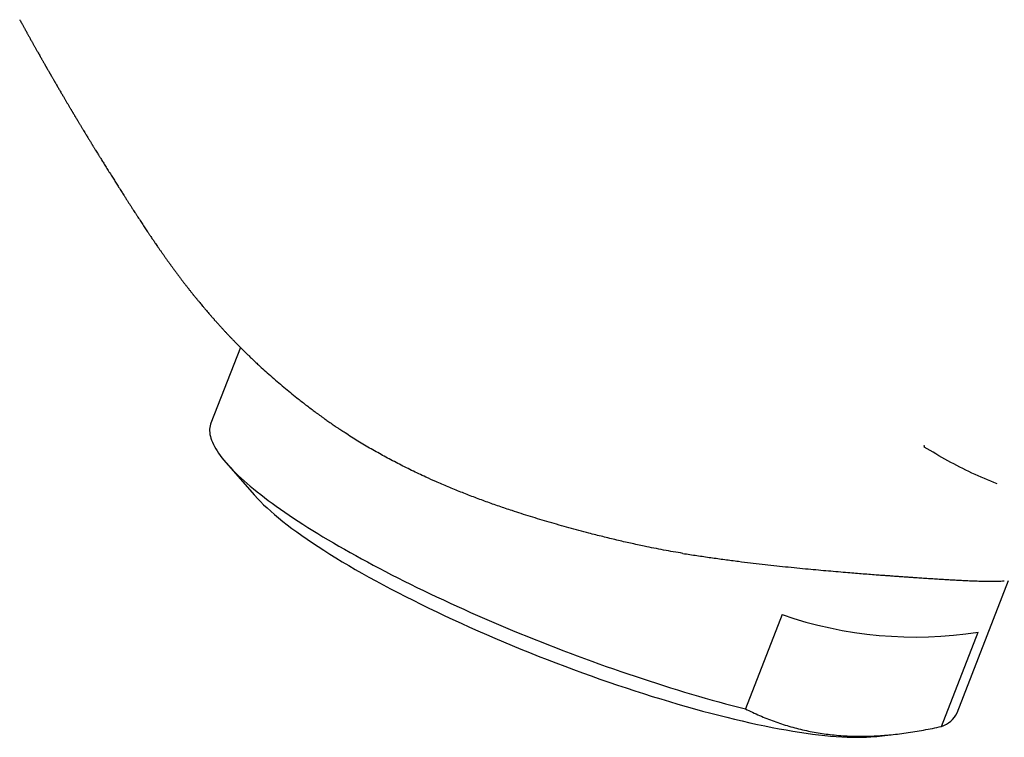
# Model space of a CAD drawing. Header units: millimetres. Extents: x 8 to 566, y 12 to 398.
# Tile 11 of 198: x 439 to 468, y 134 to 155. Entities that reach past the tile are written whole.
import ezdxf

# ---------------------------------------------------------------- set-up
doc = ezdxf.new("R2010")
doc.units = ezdxf.units.MM

msp = doc.modelspace()

# ---------------------------------------------------------------- linework, layer by layer
at = {"color": 7, "linetype": 'Continuous', "lineweight": 30}
for p, q in [((445.553, 145.43), (444.668, 143.151)), ((445.139, 141.951), (445.965, 141.005)), ((467.043, 134.47), (468.583, 138.437)), ((461.796, 137.414), (460.697, 134.583)), ((466.571, 134.058), (467.669, 136.889)), ((464.639, 133.76), (465.208, 133.824))]:
    msp.add_line(p, q, dxfattribs=at)
at = {"color": 7, "linetype": 'Continuous', "lineweight": 30, "flags": 128}
for points in [[(444.668, 143.151), (444.659, 143.124), (444.646, 143.077), (444.637, 143.028), (444.632, 142.977), (444.631, 142.925), (444.635, 142.872), (444.642, 142.816), (444.654, 142.76), (444.67, 142.702), (444.691, 142.642), (444.715, 142.581), (444.744, 142.518), (444.777, 142.455), (444.813, 142.389), (444.855, 142.323), (444.9, 142.255), (444.949, 142.186), (445.002, 142.115), (445.06, 142.044), (445.121, 141.971), (445.186, 141.897), (445.256, 141.822), (445.329, 141.746), (445.406, 141.668), (445.488, 141.59), (445.573, 141.51), (445.662, 141.43), (445.754, 141.348), (445.851, 141.266), (445.951, 141.182), (446.055, 141.098), (446.162, 141.013), (446.274, 140.927), (446.388, 140.84), (446.507, 140.753), (446.629, 140.665), (446.754, 140.576), (446.882, 140.486), (447.014, 140.396), (447.15, 140.305), (447.288, 140.214), (447.43, 140.122), (447.575, 140.03), (447.723, 139.937), (447.874, 139.844), (448.028, 139.75), (448.185, 139.656), (448.345, 139.562), (448.507, 139.467), (448.673, 139.373), (448.841, 139.278), (449.011, 139.183), (449.185, 139.087), (449.36, 138.992), (449.539, 138.896), (449.719, 138.801), (449.902, 138.705), (450.087, 138.61), (450.274, 138.514), (450.463, 138.419), (450.655, 138.324), (450.848, 138.229), (451.043, 138.134), (451.24, 138.04), (451.438, 137.946), (451.639, 137.852), (451.84, 137.758), (452.044, 137.665), (452.249, 137.572), (452.455, 137.48), (452.662, 137.388), (452.871, 137.297), (453.08, 137.206), (453.291, 137.116), (453.503, 137.027), (453.715, 136.938), (453.929, 136.85), (454.143, 136.763), (454.357, 136.676), (454.573, 136.591), (454.788, 136.506), (455.005, 136.422), (455.221, 136.338), (455.438, 136.256), (455.655, 136.175), (455.872, 136.095), (456.089, 136.015), (456.305, 135.937), (456.522, 135.86), (456.738, 135.784), (456.955, 135.709), (457.17, 135.635), (457.385, 135.562), (457.6, 135.491), (457.814, 135.421), (458.027, 135.352), (458.24, 135.284), (458.451, 135.218), (458.662, 135.153), (458.871, 135.09), (459.08, 135.027), (459.287, 134.967), (459.493, 134.907), (459.697, 134.85), (459.901, 134.793), (460.102, 134.738), (460.302, 134.685), (460.501, 134.633), (460.697, 134.583)], [(445.965, 141.005), (445.982, 140.987), (446.065, 140.896), (446.155, 140.802), (446.251, 140.707), (446.354, 140.611), (446.463, 140.512), (446.578, 140.413), (446.7, 140.311), (446.827, 140.208), (446.961, 140.104), (447.101, 139.998), (447.246, 139.891), (447.397, 139.783), (447.554, 139.674), (447.716, 139.564), (447.884, 139.453), (448.057, 139.341), (448.235, 139.228), (448.419, 139.115), (448.607, 139), (448.8, 138.886), (448.997, 138.77), (449.199, 138.655), (449.406, 138.539), (449.617, 138.423), (449.832, 138.306), (450.051, 138.19), (450.273, 138.074), (450.5, 137.957), (450.73, 137.841), (450.963, 137.725), (451.199, 137.609), (451.439, 137.494), (451.681, 137.379), (451.926, 137.265), (452.173, 137.151), (452.423, 137.038), (452.675, 136.926), (452.929, 136.815), (453.185, 136.705), (453.443, 136.595), (453.702, 136.487), (453.962, 136.38), (454.224, 136.274), (454.486, 136.169), (454.749, 136.066), (455.013, 135.964), (455.277, 135.864), (455.542, 135.766), (455.806, 135.669), (456.07, 135.573), (456.334, 135.48), (456.598, 135.388), (456.861, 135.299), (457.123, 135.211), (457.384, 135.125), (457.643, 135.042), (457.902, 134.96), (458.159, 134.881), (458.414, 134.804), (458.667, 134.729), (458.918, 134.657), (459.167, 134.587), (459.413, 134.519), (459.657, 134.455), (459.897, 134.392), (460.135, 134.332), (460.37, 134.275), (460.602, 134.221), (460.83, 134.169), (461.055, 134.12), (461.276, 134.074), (461.493, 134.03), (461.706, 133.99), (461.915, 133.952), (462.119, 133.917), (462.319, 133.885), (462.515, 133.856), (462.705, 133.83), (462.891, 133.807), (463.072, 133.787), (463.248, 133.77), (463.418, 133.757), (463.583, 133.746), (463.743, 133.738), (463.897, 133.733), (464.046, 133.731), (464.188, 133.732), (464.325, 133.737), (464.456, 133.744), (464.581, 133.754), (464.639, 133.76)]]:
    msp.add_lwpolyline(points, dxfattribs=at)
at = {"color": 7, "linetype": 'Continuous', "lineweight": 30}
for centre, radius, start, end in [((465.78, 148.862), 12.122, 250.8121, 278.9689), ((466.338, 134.802), 0.78, 287.395, 334.8184)]:
    msp.add_arc(centre, radius, start, end, dxfattribs=at)
for points, knots in [([(438.937, 155.261), (438.94, 155.256), (438.951, 155.236), (438.97, 155.2), (438.992, 155.161), (439.011, 155.127), (439.028, 155.095), (439.049, 155.059), (439.069, 155.021), (439.088, 154.987), (439.104, 154.958), (439.119, 154.932), (439.133, 154.907), (439.148, 154.88), (439.164, 154.85), (439.184, 154.815), (439.205, 154.777), (439.228, 154.736), (439.252, 154.693), (439.275, 154.65), (439.298, 154.61), (439.318, 154.574), (439.336, 154.542), (439.354, 154.51), (439.373, 154.477), (439.391, 154.443), (439.412, 154.407), (439.433, 154.369), (439.456, 154.329), (439.48, 154.286), (439.507, 154.238), (439.536, 154.186), (439.564, 154.137), (439.59, 154.092), (439.611, 154.055), (439.629, 154.022), (439.645, 153.994), (439.661, 153.966), (439.678, 153.936), (439.695, 153.906), (439.71, 153.881), (439.722, 153.86), (439.734, 153.838), (439.748, 153.814), (439.762, 153.789), (439.776, 153.764), (439.792, 153.737), (439.808, 153.709), (439.822, 153.684), (439.834, 153.664), (439.845, 153.644), (439.857, 153.623), (439.868, 153.604), (439.878, 153.586), (439.891, 153.564), (439.906, 153.539), (439.922, 153.511), (439.938, 153.482), (439.955, 153.454), (439.968, 153.431), (439.978, 153.414), (439.986, 153.4), (439.995, 153.384), (440.007, 153.364), (440.019, 153.342), (440.031, 153.322), (440.05, 153.29), (440.072, 153.251), (440.101, 153.201), (440.133, 153.148), (440.165, 153.092), (440.195, 153.041), (440.216, 153.005), (440.232, 152.977), (440.249, 152.948), (440.269, 152.915), (440.289, 152.88), (440.307, 152.85), (440.324, 152.821), (440.344, 152.787), (440.365, 152.751), (440.388, 152.713), (440.41, 152.675), (440.432, 152.639), (440.454, 152.602), (440.472, 152.57), (440.489, 152.542), (440.501, 152.522), (440.514, 152.501), (440.528, 152.476), (440.546, 152.446), (440.565, 152.414), (440.584, 152.383), (440.6, 152.356), (440.615, 152.332), (440.63, 152.307), (440.645, 152.281), (440.659, 152.257), (440.674, 152.233), (440.691, 152.204), (440.711, 152.171), (440.731, 152.138), (440.749, 152.107), (440.769, 152.074), (440.791, 152.039), (440.811, 152.004), (440.833, 151.969), (440.857, 151.929), (440.884, 151.884), (440.91, 151.841), (440.936, 151.799), (440.963, 151.755), (440.99, 151.709), (441.015, 151.668), (441.036, 151.634), (441.056, 151.601), (441.074, 151.571), (441.092, 151.543), (441.107, 151.518), (441.121, 151.495), (441.135, 151.472), (441.152, 151.445), (441.172, 151.412), (441.193, 151.378), (441.219, 151.335), (441.249, 151.288), (441.284, 151.23), (441.323, 151.167), (441.364, 151.101), (441.403, 151.038), (441.438, 150.981), (441.474, 150.924), (441.526, 150.841), (441.593, 150.733), (441.675, 150.602), (441.755, 150.476), (441.831, 150.355), (441.909, 150.231), (441.984, 150.113), (442.042, 150.022), (442.08, 149.963), (442.103, 149.927), (442.123, 149.894), (442.142, 149.866), (442.16, 149.838), (442.18, 149.806), (442.203, 149.77), (442.228, 149.731), (442.252, 149.693), (442.277, 149.654), (442.301, 149.616), (442.326, 149.578), (442.356, 149.531), (442.394, 149.473), (442.437, 149.406), (442.481, 149.338), (442.524, 149.272), (442.567, 149.207), (442.608, 149.143), (442.649, 149.081), (442.69, 149.02), (442.731, 148.958), (442.775, 148.892), (442.821, 148.823), (442.864, 148.758), (442.902, 148.703), (442.934, 148.656), (442.964, 148.612), (442.995, 148.566), (443.03, 148.515), (443.064, 148.466), (443.095, 148.421), (443.12, 148.385), (443.142, 148.353), (443.164, 148.322), (443.187, 148.288), (443.213, 148.252), (443.24, 148.213), (443.266, 148.176), (443.29, 148.143), (443.311, 148.113), (443.33, 148.086), (443.35, 148.058), (443.371, 148.029), (443.394, 147.997), (443.416, 147.965), (443.437, 147.937), (443.454, 147.913), (443.47, 147.891), (443.487, 147.869), (443.505, 147.843), (443.526, 147.815), (443.55, 147.783), (443.573, 147.75), (443.596, 147.72), (443.617, 147.691), (443.64, 147.66), (443.666, 147.625), (443.693, 147.589), (443.717, 147.557), (443.738, 147.529), (443.759, 147.502), (443.781, 147.472), (443.805, 147.441), (443.829, 147.409), (443.85, 147.382), (443.869, 147.357), (443.888, 147.333), (443.91, 147.304), (443.934, 147.274), (443.957, 147.244), (443.977, 147.218), (443.995, 147.195), (444.013, 147.172), (444.034, 147.145), (444.057, 147.116), (444.08, 147.088), (444.1, 147.063), (444.117, 147.041), (444.134, 147.02), (444.153, 146.996), (444.174, 146.97), (444.197, 146.942), (444.218, 146.916), (444.236, 146.894), (444.253, 146.873), (444.271, 146.851), (444.292, 146.825), (444.314, 146.798), (444.342, 146.764), (444.378, 146.721), (444.423, 146.666), (444.469, 146.613), (444.515, 146.557), (444.561, 146.504), (444.607, 146.45), (444.644, 146.408), (444.674, 146.373), (444.699, 146.345), (444.723, 146.317), (444.744, 146.293), (444.763, 146.271), (444.782, 146.25), (444.803, 146.227), (444.826, 146.201), (444.851, 146.173), (444.874, 146.148), (444.896, 146.123), (444.917, 146.099), (444.942, 146.073), (444.969, 146.043), (444.999, 146.01), (445.029, 145.977), (445.057, 145.947), (445.083, 145.919), (445.11, 145.889), (445.142, 145.855), (445.177, 145.818), (445.213, 145.78), (445.246, 145.745), (445.275, 145.715), (445.303, 145.686), (445.332, 145.656), (445.364, 145.622), (445.4, 145.585), (445.437, 145.547), (445.474, 145.51), (445.51, 145.473), (445.547, 145.436), (445.587, 145.396), (445.63, 145.353), (445.675, 145.309), (445.717, 145.267), (445.756, 145.229), (445.796, 145.19), (445.838, 145.15), (445.885, 145.105), (445.935, 145.057), (445.989, 145.006), (446.042, 144.956), (446.135, 144.869), (446.271, 144.745), (446.457, 144.578), (446.652, 144.408), (446.851, 144.239), (447.05, 144.075), (447.226, 143.933), (447.379, 143.812), (447.509, 143.711), (447.638, 143.613), (447.745, 143.533), (447.83, 143.47), (447.895, 143.422), (447.961, 143.374), (448.027, 143.326), (448.09, 143.281), (448.15, 143.238), (448.209, 143.196), (448.271, 143.152), (448.335, 143.107), (448.403, 143.061), (448.461, 143.02), (448.499, 142.995), (448.512, 142.986)], [0, 0, 0, 0, 0.001001, 0.004524, 0.007923, 0.009664, 0.012024, 0.014955, 0.017792, 0.020325, 0.022433, 0.024315, 0.026141, 0.027907, 0.030313, 0.032746, 0.035633, 0.038691, 0.041875, 0.04515, 0.048207, 0.05085, 0.053024, 0.055464, 0.057935, 0.060297, 0.062951, 0.065987, 0.068818, 0.071759, 0.075501, 0.07956, 0.083292, 0.0865, 0.089452, 0.09164, 0.093716, 0.095725, 0.097958, 0.100345, 0.10229, 0.103563, 0.10514, 0.107062, 0.108971, 0.110686, 0.112593, 0.115175, 0.11693, 0.118106, 0.11955, 0.12134, 0.122815, 0.123893, 0.125253, 0.127704, 0.129533, 0.13158, 0.134076, 0.135839, 0.13681, 0.137811, 0.138974, 0.140434, 0.142193, 0.143864, 0.145086, 0.149309, 0.152534, 0.156199, 0.161231, 0.165079, 0.167384, 0.169338, 0.171211, 0.173918, 0.176745, 0.178908, 0.18058, 0.183276, 0.186272, 0.188624, 0.191865, 0.194514, 0.196751, 0.19997, 0.201621, 0.202928, 0.204445, 0.206242, 0.208349, 0.211106, 0.213397, 0.215305, 0.216815, 0.218845, 0.220856, 0.222569, 0.224065, 0.22612, 0.228933, 0.231346, 0.233463, 0.235724, 0.238627, 0.241242, 0.243356, 0.246354, 0.250121, 0.25315, 0.255718, 0.259395, 0.262919, 0.265667, 0.268374, 0.270491, 0.272845, 0.274937, 0.276754, 0.278332, 0.279878, 0.281882, 0.284324, 0.286988, 0.289503, 0.293591, 0.297492, 0.302224, 0.307495, 0.311925, 0.315987, 0.320117, 0.324471, 0.3344, 0.344161, 0.353617, 0.362778, 0.37156, 0.382072, 0.390257, 0.393166, 0.396363, 0.398886, 0.40106, 0.403236, 0.405782, 0.40874, 0.411704, 0.41489, 0.417768, 0.420723, 0.423622, 0.426585, 0.431553, 0.436797, 0.441904, 0.446874, 0.451728, 0.456483, 0.461149, 0.465735, 0.470241, 0.475108, 0.480425, 0.485817, 0.489672, 0.493028, 0.496342, 0.499647, 0.503489, 0.507798, 0.510974, 0.513657, 0.51601, 0.518369, 0.520793, 0.523693, 0.526736, 0.5297, 0.532216, 0.534453, 0.53662, 0.538576, 0.540883, 0.543435, 0.546034, 0.548161, 0.550003, 0.55167, 0.553375, 0.555243, 0.55759, 0.560089, 0.562887, 0.565215, 0.567322, 0.569638, 0.572644, 0.575614, 0.57821, 0.580311, 0.582401, 0.584715, 0.587407, 0.589998, 0.592233, 0.594087, 0.595915, 0.598196, 0.600994, 0.603412, 0.605506, 0.607283, 0.609068, 0.611105, 0.613779, 0.616225, 0.61817, 0.619893, 0.621561, 0.623488, 0.625708, 0.628218, 0.630441, 0.632147, 0.633768, 0.635517, 0.637758, 0.640126, 0.642311, 0.646353, 0.650977, 0.656195, 0.660014, 0.665078, 0.669867, 0.67372, 0.676105, 0.678668, 0.681085, 0.683146, 0.684915, 0.686682, 0.688641, 0.690979, 0.693391, 0.69571, 0.697612, 0.699753, 0.701978, 0.704536, 0.707552, 0.710574, 0.71314, 0.715392, 0.717939, 0.720866, 0.724292, 0.727807, 0.730848, 0.733482, 0.735928, 0.738465, 0.741502, 0.744941, 0.748214, 0.75172, 0.754922, 0.758143, 0.761595, 0.765645, 0.769778, 0.773603, 0.776941, 0.780171, 0.784069, 0.788014, 0.792516, 0.797283, 0.802013, 0.806439, 0.821297, 0.836868, 0.853582, 0.870002, 0.886155, 0.902068, 0.912451, 0.922746, 0.932958, 0.94289, 0.947752, 0.952829, 0.957934, 0.963063, 0.968103, 0.972506, 0.976832, 0.981761, 0.986633, 0.991499, 0.997116, 1, 1, 1, 1]), ([(449.479, 142.381), (449.411, 142.42), (449.275, 142.499), (449.077, 142.619), (448.884, 142.74), (448.713, 142.851), (448.59, 142.933), (448.529, 142.974), (448.512, 142.986)], [0, 0, 0, 0, 0.199377, 0.398753, 0.598602, 0.79845, 0.941265, 1, 1, 1, 1]), ([(458.82, 139.25), (458.724, 139.266), (458.532, 139.297), (458.243, 139.349), (457.954, 139.405), (457.692, 139.458), (457.457, 139.508), (457.25, 139.554), (457.043, 139.6), (456.836, 139.649), (456.627, 139.699), (456.418, 139.751), (456.209, 139.803), (455.97, 139.865), (455.702, 139.936), (455.404, 140.017), (455.108, 140.1), (454.817, 140.184), (454.532, 140.268), (454.252, 140.354), (453.975, 140.441), (453.725, 140.522), (453.504, 140.596), (453.31, 140.662), (453.117, 140.73), (452.924, 140.799), (452.732, 140.87), (452.54, 140.942), (452.35, 141.015), (452.161, 141.09), (451.971, 141.167), (451.783, 141.245), (451.596, 141.324), (451.373, 141.421), (451.141, 141.526), (450.9, 141.638), (450.687, 141.74), (450.478, 141.843), (450.271, 141.948), (450.068, 142.055), (449.868, 142.162), (449.671, 142.271), (449.543, 142.344), (449.479, 142.381)], [0, 0, 0, 0, 0.028433, 0.056866, 0.085368, 0.113869, 0.134236, 0.154603, 0.174994, 0.195386, 0.216065, 0.236744, 0.257449, 0.278153, 0.30782, 0.337488, 0.367229, 0.396971, 0.425404, 0.453836, 0.482336, 0.510835, 0.531202, 0.551568, 0.57196, 0.592352, 0.613043, 0.633735, 0.654453, 0.675172, 0.696325, 0.717477, 0.738659, 0.759841, 0.794163, 0.819763, 0.845362, 0.871014, 0.896665, 0.922473, 0.94828, 0.97414, 1, 1, 1, 1]), ([(466.054, 142.483), (466.052, 142.48), (466.047, 142.475), (466.047, 142.468), (466.049, 142.461), (466.056, 142.452), (466.063, 142.447), (466.067, 142.443)], [0, 0, 0, 0, 0.141696, 0.320733, 0.488311, 0.656391, 1, 1, 1, 1]), ([(468.238, 141.335), (467.987, 141.44), (467.483, 141.652), (466.757, 142.021), (466.292, 142.3), (466.059, 142.44)], [0, 0, 0, 0, 0.333748, 0.666946, 1, 1, 1, 1]), ([(458.82, 139.249), (458.89, 139.238), (459.03, 139.216), (459.24, 139.184), (459.449, 139.153), (459.658, 139.123), (459.866, 139.094), (460.074, 139.066), (460.281, 139.038), (460.538, 139.005), (460.844, 138.968), (461.197, 138.926), (461.548, 138.887), (461.895, 138.85), (462.239, 138.815), (462.568, 138.783), (462.882, 138.754), (463.183, 138.727), (463.479, 138.702), (463.751, 138.679), (464, 138.658), (464.227, 138.64), (464.45, 138.623), (464.648, 138.608), (464.823, 138.595), (464.974, 138.584), (465.124, 138.573), (465.272, 138.562), (465.418, 138.552), (465.562, 138.542), (465.704, 138.532), (465.863, 138.521), (466.038, 138.509), (466.227, 138.497), (466.411, 138.485), (466.586, 138.474), (466.753, 138.464), (466.911, 138.455), (467.064, 138.447), (467.198, 138.44), (467.313, 138.435), (467.412, 138.43), (467.508, 138.427), (467.601, 138.423), (467.692, 138.42), (467.779, 138.418), (467.864, 138.416), (467.957, 138.415), (468.057, 138.414), (468.161, 138.415), (468.259, 138.417), (468.356, 138.421), (468.422, 138.424), (468.455, 138.427), (468.457, 138.427)], [0, 0, 0, 0, 0.015771, 0.031548, 0.047359, 0.06317, 0.079, 0.09483, 0.110695, 0.126565, 0.154132, 0.181724, 0.209482, 0.237239, 0.265102, 0.292966, 0.318444, 0.343922, 0.369485, 0.395049, 0.415712, 0.436374, 0.457085, 0.477795, 0.492594, 0.507394, 0.522212, 0.537029, 0.552058, 0.567087, 0.582134, 0.597182, 0.618742, 0.640302, 0.661919, 0.683535, 0.704199, 0.724862, 0.745575, 0.766287, 0.781088, 0.795889, 0.810708, 0.825527, 0.840554, 0.855582, 0.870628, 0.885673, 0.907229, 0.928785, 0.950393, 0.972001, 0.998121, 1, 1, 1, 1]), ([(460.697, 134.583), (460.767, 134.549), (460.906, 134.48), (461.119, 134.385), (461.334, 134.295), (461.553, 134.212), (461.775, 134.135), (462, 134.064), (462.229, 134.001), (462.385, 133.963), (462.542, 133.927), (462.699, 133.894), (462.937, 133.853), (463.177, 133.82), (463.426, 133.793), (463.683, 133.774), (463.949, 133.764), (464.218, 133.762), (464.482, 133.768), (464.742, 133.782), (464.997, 133.802), (465.254, 133.829), (465.514, 133.862), (465.775, 133.902), (466.039, 133.948), (466.304, 133.999), (466.482, 134.038), (466.571, 134.058)], [0, 0, 0, 0, 0.041519, 0.083039, 0.124602, 0.166166, 0.207687, 0.249209, 0.290791, 0.332373, 0.333156, 0.374485, 0.415813, 0.457213, 0.498612, 0.542554, 0.586496, 0.630524, 0.674552, 0.715101, 0.755651, 0.796257, 0.836864, 0.877626, 0.918388, 0.959194, 1, 1, 1, 1])]:
    msp.add_open_spline(points, degree=3, knots=knots, dxfattribs=at)

doc.saveas('drawing.dxf')
